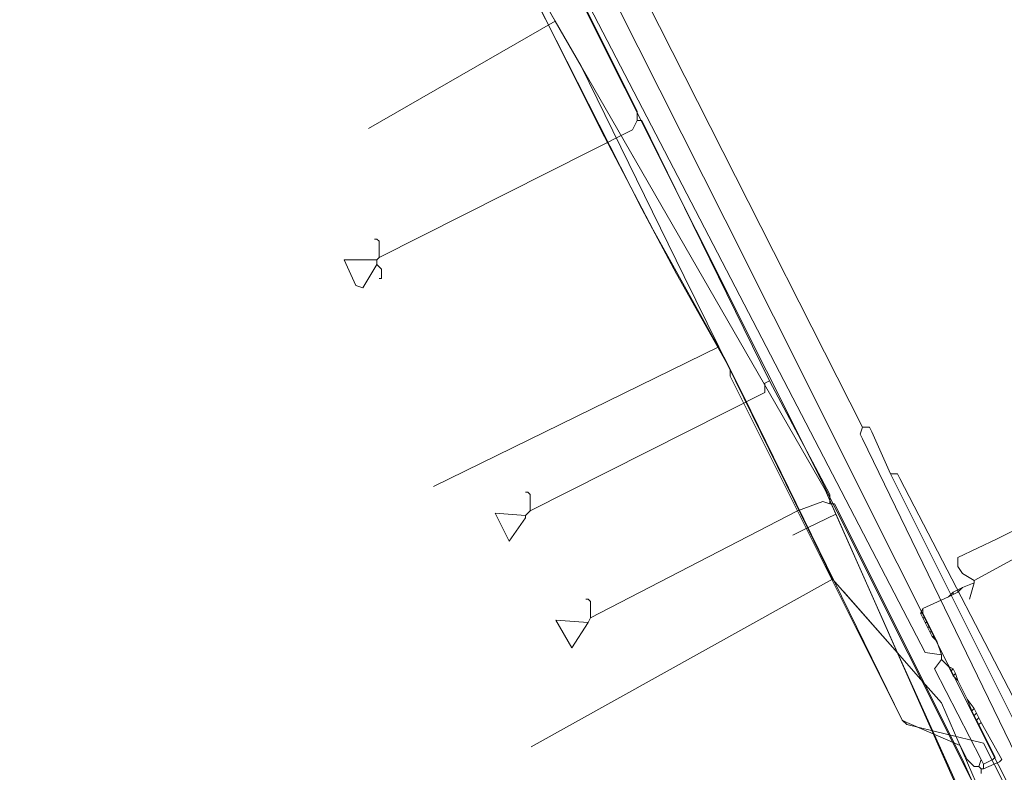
# Model space of a CAD drawing. Header units: metres. Extents: x 92810 to 93633, y 464687 to 465459.
# Tile 57 of 256: x 93006 to 93037, y 464855 to 464878. Entities that reach past the tile are written whole.
import ezdxf

# ---------------------------------------------------------------- set-up
doc = ezdxf.new("R2010")
doc.units = ezdxf.units.M
for name, color, linetype, lineweight, transparency in [('B-OI-KL-DATA_KPN-G', 90, 'SI_B_DATA_KPN', 18, 0.4), ('B-OI-KL-DATA_LIANDER-G', 90, 'SI_B_DATA_LIANDER', 18, 0.4), ('B-OI-KL-DATA_ZIGGO BV-G', 90, 'SI_B_DATA_ZIGGO', 18, 0.4), ('B-OI-KL-ET_LS_LIANDER-G', 190, 'SI_B_ET_LS_LIANDER', 18, 0.4), ('B-OI-KL-GAS_LD_LIANDER-G', 30, 'SI_B_GAS_LD_LIANDER', 18, 0.4), ('B-WE-KL-WATER-G', 170, 'KL-WATER-N', 18, 0.4)]:
    doc.layers.add(name, color=color, linetype=linetype, lineweight=lineweight, transparency=transparency)
doc.styles.get("Standard").update_dxf_attribs({"font": 'isocp.shx'})
doc.linetypes.add('KL-WATER-N', pattern='A,7,-0.5,[168,NLCS.SHX,S=0.75,R=0,X=0.75,Y=0],-2', length=9.5)
doc.linetypes.add('SI_B_DATA_KPN', pattern='A,5,-2,["KPN",Standard,S=1.5,R=0,X=-0.51,Y=-0.75],-8', length=15)
doc.linetypes.add('SI_B_DATA_LIANDER', pattern='A,5,-2,["LI-DATA",Standard,S=1.5,R=0,X=-0.51,Y=-0.75],-11', length=18)
doc.linetypes.add('SI_B_DATA_ZIGGO', pattern='A,5,-2,["ZIGGO",Standard,S=1.5,R=0,X=-0.51,Y=-0.75],-9', length=16)
doc.linetypes.add('SI_B_ET_LS_LIANDER', pattern='A,5,-2,["LI-LS",Standard,S=1.5,R=0,X=-0.51,Y=-0.75],-10', length=17)
doc.linetypes.add('SI_B_GAS_LD_LIANDER', pattern='A,5,-2,["LI-G-LD",Standard,S=1.5,R=0,X=-0.51,Y=-0.75],-11', length=18)

msp = doc.modelspace()

# ---------------------------------------------------------------- linework, layer by layer
at = {"layer": 'B-OI-KL-DATA_KPN-G', "flags": 128}
for points in [[(92961.393, 464999.607), (92986.464, 464951.321), (92989.607, 464945.393), (92997.321, 464930.964), (92998.75, 464928.107), (93007.75, 464909.607), (93008.464, 464908.25), (93014.607, 464896.75), (93016.179, 464893.607), (93035.75, 464854.536)], [(93022.821, 464884.321), (93032.179, 464865.821)], [(93032.179, 464865.821), (93032.107, 464865.607), (93032.179, 464865.464), (93036.893, 464855.75), (93036.893, 464855.25)], [(93032.179, 464865.821), (93032.393, 464865.821), (93032.464, 464865.679), (93033.036, 464864.393)], [(93033.036, 464864.393), (93033.25, 464864.393), (93033.321, 464864.25), (93037.393, 464856.393)], [(93033.036, 464864.393), (93037.036, 464856.393), (93037.036, 464856.179)]]:
    msp.add_lwpolyline(points, dxfattribs=at)
at = {"layer": 'B-OI-KL-DATA_LIANDER-G', "flags": 128}
msp.add_lwpolyline([(93018.679, 464885.893), (93024.25, 464874.75), (93025.75, 464871.893), (93027.964, 464867.893), (93028.75, 464866.321), (93033.393, 464856.821), (93033.536, 464856.679), (93035.893, 464856.107), (93037.893, 464852.179), (93038.036, 464852.179)], dxfattribs=at)
at = {"layer": 'B-OI-KL-DATA_ZIGGO BV-G', "flags": 128}
for points in [[(93022.408, 464878.874), (93022.736, 464878.304)], [(93022.408, 464878.874), (93031.03, 464863.898)], [(93022.736, 464878.304), (93017, 464875)], [(93022.736, 464878.304), (93023.534, 464876.919)], [(93031.36, 464863.154), (93031.03, 464863.898), (93023.534, 464876.919)], [(93023.534, 464876.919), (93026.701, 464870.456)], [(93026.701, 464870.456), (93027.761, 464868.292)], [(93027.761, 464868.292), (93019, 464864)], [(93027.761, 464868.292), (93030.074, 464863.57)], [(93031.03, 464863.898), (93035.335, 464854.188), (93042.775, 464840.248)], [(93030.074, 464863.57), (93030.487, 464862.727)], [(93030.487, 464862.727), (93031.36, 464863.154)], [(93033.253, 464858.883), (93031.36, 464863.154)], [(93030.487, 464862.727), (93030.039, 464862.507)], [(93030.487, 464862.727), (93031.261, 464861.148)], [(93031.261, 464861.148), (93022, 464856)], [(93033.253, 464858.883), (93031.261, 464861.148)], [(93031.6, 464860.763), (93033.253, 464858.883), (93032.728, 464860.067)], [(93035.558, 464853.77), (93033.253, 464858.883)], [(93033.253, 464858.883), (93034.037, 464857.992)], [(93034.037, 464857.992), (93034.603, 464857.349), (93038.731, 464847.825)]]:
    msp.add_lwpolyline(points, dxfattribs=at)
at = {"layer": 'B-OI-KL-ET_LS_LIANDER-G'}
for p, q in [((93013.607, 464895.821), (93025.393, 464872.536)), ((93023.464, 464879.393), (93034.107, 464858.893)), ((93025.393, 464872.536), (93026.464, 464870.536)), ((93026.464, 464870.536), (93028.107, 464867.607)), ((93028.107, 464867.607), (93028.107, 464867.393)), ((93028.107, 464867.393), (93033.393, 464856.821)), ((93038.75, 464862.821), (93035.607, 464861.107)), ((93037.321, 464862.893), (93036.321, 464862.393)), ((93036.321, 464862.393), (93035.107, 464861.821)), ((93035.107, 464861.821), (93035.107, 464861.536)), ((93035.107, 464861.536), (93035.25, 464861.321)), ((93035.25, 464861.321), (93035.607, 464861.107)), ((93035.25, 464860.893), (93034.964, 464860.75)), ((93035.25, 464860.893), (93035.107, 464860.75)), ((93035.607, 464861.036), (93035.25, 464860.893)), ((93035.607, 464861.036), (93035.464, 464860.536)), ((93035.607, 464861.107), (93035.607, 464861.036)), ((93034.821, 464860.607), (93034.036, 464860.25)), ((93034.964, 464860.75), (93034.821, 464860.607)), ((93035.107, 464860.75), (93034.821, 464860.607)), ((93034.964, 464860.75), (93034.964, 464860.679)), ((93035.107, 464860.821), (93035.107, 464860.75)), ((93034.036, 464860.25), (93033.964, 464860.107)), ((93033.964, 464860.107), (93034.036, 464860.107)), ((93033.964, 464860.107), (93034.036, 464859.964)), ((93034.036, 464860.25), (93034.036, 464860.107)), ((93034.036, 464860.107), (93034.107, 464859.964)), ((93034.036, 464859.964), (93034.107, 464859.964)), ((93034.036, 464859.964), (93034.107, 464859.821)), ((93034.107, 464859.964), (93034.179, 464859.821)), ((93034.107, 464859.821), (93034.179, 464859.821)), ((93034.107, 464859.821), (93034.179, 464859.679)), ((93034.179, 464859.821), (93034.321, 464859.536)), ((93034.179, 464859.679), (93034.25, 464859.679)), ((93034.179, 464859.679), (93034.25, 464859.536)), ((93034.25, 464859.536), (93034.321, 464859.536)), ((93034.25, 464859.536), (93034.321, 464859.393)), ((93034.321, 464859.536), (93034.393, 464859.393)), ((93034.321, 464859.393), (93034.393, 464859.393)), ((93034.321, 464859.393), (93034.464, 464859.25)), ((93034.393, 464859.393), (93034.464, 464859.25)), ((93034.464, 464859.25), (93034.607, 464858.821)), ((93034.107, 464858.893), (93034.607, 464858.821)), ((93034.607, 464858.821), (93034.607, 464858.679)), ((93034.607, 464858.679), (93034.393, 464858.393)), ((93034.607, 464858.679), (93034.821, 464858.464)), ((93034.821, 464858.464), (93034.964, 464858.393)), ((93034.821, 464858.464), (93034.893, 464858.321)), ((93034.393, 464858.393), (93035.821, 464855.607)), ((93034.964, 464858.393), (93034.893, 464858.321)), ((93034.893, 464858.321), (93034.964, 464858.179)), ((93034.964, 464858.393), (93035.036, 464858.25)), ((93035.036, 464858.25), (93034.964, 464858.179)), ((93034.964, 464858.179), (93035.107, 464858.036)), ((93035.036, 464858.25), (93035.107, 464858.036)), ((93035.107, 464858.036), (93035.393, 464857.464)), ((93035.393, 464857.464), (93035.607, 464857.179)), ((93035.393, 464857.464), (93035.536, 464857.107)), ((93035.607, 464857.179), (93035.536, 464857.107)), ((93035.536, 464857.107), (93035.607, 464856.964)), ((93035.607, 464857.179), (93035.679, 464857.036)), ((93035.679, 464857.036), (93035.607, 464856.964)), ((93035.607, 464856.964), (93035.679, 464856.821)), ((93035.679, 464857.036), (93035.75, 464856.893)), ((93033.393, 464856.821), (93033.536, 464856.75)), ((93033.536, 464856.75), (93035.179, 464856.036)), ((93035.75, 464856.893), (93035.679, 464856.821)), ((93035.679, 464856.821), (93035.75, 464856.679)), ((93035.75, 464856.893), (93035.821, 464856.75)), ((93035.821, 464856.75), (93035.75, 464856.679)), ((93035.75, 464856.679), (93036.25, 464855.679)), ((93035.821, 464856.75), (93036.464, 464855.607)), ((93035.179, 464856.036), (93035.25, 464855.893)), ((93035.25, 464855.893), (93035.393, 464855.607)), ((93035.393, 464855.607), (93035.607, 464855.393)), ((93035.821, 464855.607), (93035.75, 464855.393)), ((93035.821, 464855.607), (93035.893, 464855.464)), ((93036.179, 464855.607), (93035.893, 464855.464)), ((93036.393, 464855.536), (93035.893, 464855.321)), ((93035.893, 464855.464), (93035.893, 464855.321)), ((93036.25, 464855.679), (93036.179, 464855.607)), ((93036.464, 464855.607), (93036.393, 464855.536)), ((93035.607, 464855.393), (93035.75, 464855.393)), ((93035.75, 464855.393), (93035.821, 464855.321)), ((93035.821, 464855.321), (93035.893, 464855.321)), ((93035.821, 464855.321), (93035.821, 464855.179))]:
    msp.add_line(p, q, dxfattribs=at)
at = {"layer": 'B-OI-KL-GAS_LD_LIANDER-G', "flags": 128}
for points in [[(93019.893, 464885.964), (93020.036, 464885.964), (93025.25, 464875.536), (93025.25, 464875.25)], [(93025.25, 464875.25), (93025.107, 464874.964), (93017.321, 464871.036)], [(93025.25, 464875.25), (93025.393, 464875.25), (93029.321, 464867.25)], [(93017.321, 464871.036), (93017.321, 464871.536), (93017.25, 464871.607), (93017.179, 464871.607)], [(93017.25, 464870.964), (93016.25, 464870.964), (93016.607, 464870.179), (93016.821, 464870.107), (93017.25, 464870.821)], [(93017.321, 464871.036), (93017.25, 464870.964)], [(93017.25, 464870.964), (93017.25, 464870.821)], [(93017.25, 464870.821), (93017.393, 464870.679), (93017.393, 464870.393), (93017.321, 464870.393)], [(93029.321, 464867.25), (93029.179, 464867.179), (93029.179, 464866.893), (93021.964, 464863.25)], [(93029.321, 464867.25), (93031.179, 464863.75), (93031.179, 464863.464)], [(93021.964, 464863.25), (93021.964, 464863.75), (93021.893, 464863.821), (93021.821, 464863.821)], [(93023.821, 464859.964), (93030.179, 464863.25), (93030.964, 464863.536), (93031.179, 464863.464)], [(93031.179, 464863.464), (93031.321, 464863.464), (93035.25, 464855.607), (93036.107, 464853.679), (93037.321, 464851.393), (93037.964, 464850.25), (93037.964, 464849.964)], [(93021.964, 464863.25), (93021.821, 464863.107)], [(93023.821, 464859.964), (93023.821, 464860.464), (93023.75, 464860.536), (93023.679, 464860.536)], [(93023.821, 464859.964), (93023.75, 464859.821)]]:
    msp.add_lwpolyline(points, dxfattribs=at)
for points in [[(93021.321, 464862.321), (93020.893, 464863.179), (93021.821, 464863.107), (93021.821, 464863.036)], [(93023.25, 464859.036), (93022.75, 464859.893), (93023.75, 464859.821)]]:
    msp.add_lwpolyline(points, close=True, dxfattribs=at)
at = {"layer": 'B-WE-KL-WATER-G'}
msp.add_lwpolyline([(93002.469, 464921.822), (93005.109, 464916.639), (93007.955, 464911.051), (93009.167, 464908.67), (93009.579, 464907.859), (93009.396, 464907.145), (93009.855, 464906.244), (93009.956, 464906.046), (93010.304, 464905.361), (93011.046, 464904.97), (93013.044, 464901.034), (93012.63, 464899.877), (93012.849, 464899.441), (93013.872, 464897.405), (93013.899, 464897.397), (93015.539, 464896.916), (93020.81, 464886.42), (93024.623, 464878.829), (93027.955, 464872.195), (93029.44, 464869.234), (93033.247, 464861.639), (93037.903, 464852.353), (93037.471, 464849.807), (93037.703, 464849.365)], dxfattribs=at)

doc.saveas('drawing.dxf')
